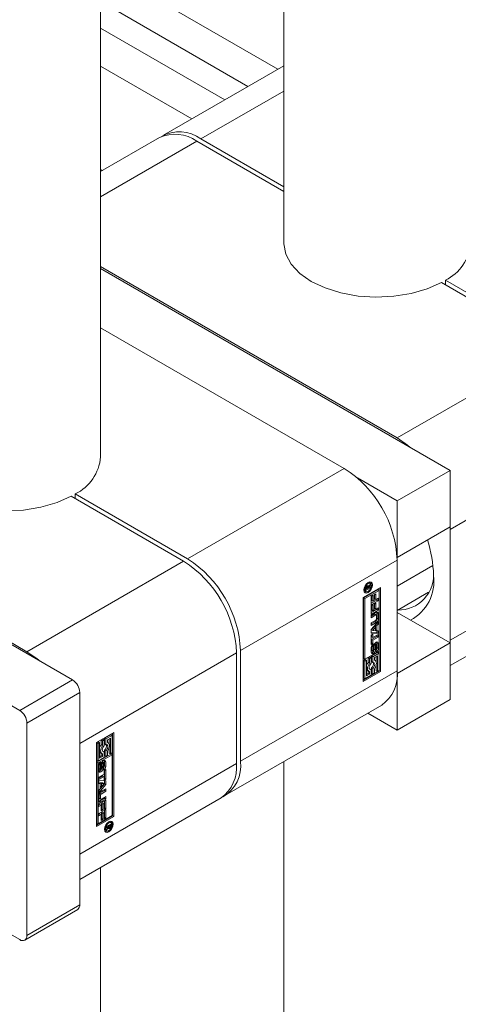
# Model space of a CAD drawing. Header units: millimetres. Extents: x 525 to 29324, y 175 to 20618.
# Tile 18 of 256: x 5138 to 5302, y 2330 to 2698. Entities that reach past the tile are written whole.
import ezdxf

# ---------------------------------------------------------------- set-up
doc = ezdxf.new("R2010")
doc.units = ezdxf.units.MM
doc.linetypes.add('SLD-Continua', pattern=[0])
doc.layers.add('COTAS', color=1, linetype='SLD-Continua')
doc.styles.get("Standard").update_dxf_attribs({"font": 'ARIALN.TTF'})
doc.dimstyles.new('SLDDIMSTYLE0', dxfattribs={"dimtxt": 0.18, "dimasz": 122.5, "dimexe": 0, "dimexo": 0.0625, "dimgap": 0, "dimtad": 0, "dimtih": 1, "dimtoh": 1, "dimdec": 0, "dimrnd": 1e-09, "dimzin": 0, "dimdsep": 46, "dimtxsty": 'Standard', "dimsah": 1, "dimcen": 0.09, "dimadec": 0, "dimazin": 0, "dimtfac": 122.5, "dimtdec": 0, "dimtofl": 0, "dimtmove": 0, "dimatfit": 3, "dimfxl": 1, "dimfrac": 2, "dimtolj": 1, "dimtzin": 0, "dimarcsym": 0})

msp = doc.modelspace()

# ---------------------------------------------------------------- linework, layer by layer
at = {"color": 7, "linetype": 'SLD-Continua', "lineweight": 18, "ltscale": 35}
for p, q in [((5237.15, 5850.63), (5237.15, 2614.71)), ((5168.56, 2534.72), (5168.56, 5811.04)), ((5234.86, 2679.78), (5168.56, 2718.05)), ((5223.7, 2673.34), (5174.32, 2701.84)), ((5215.05, 2668.35), (5168.56, 2695.18)), ((5202.67, 2661.2), (5168.56, 2680.89)), ((5237.15, 2681.1), (5192.08, 2655.09)), ((5237.15, 2671.64), (5206.07, 2653.7)), ((5190.59, 2654.23), (5168.56, 2641.51)), ((5168.56, 2632.05), (5204.59, 2652.85)), ((5237.15, 2634.05), (5204.59, 2652.85)), ((5206.07, 2653.7), (5237.15, 2635.77)), ((5169.25, 2641.91), (5168.56, 2642.31)), ((5168.56, 2605.94), (5279.58, 2541.86)), ((5299.38, 2529.72), (5168.56, 2605.22)), ((5297.63, 2600.86), (5297.63, 2599.15)), ((5297.63, 2600.86), (5339.72, 2576.57)), ((5338.23, 2575.71), (5296.15, 2600)), ((5168.56, 2583.08), (5259.78, 2530.44)), ((5279.58, 2541.86), (5338.23, 2575.71)), ((5158.06, 2451.3), (4990.27, 2548.15)), ((5007.34, 2539.01), (5140.99, 2461.87)), ((5299.38, 2507.57), (5358.03, 2541.42)), ((4970.47, 2536.72), (5138.26, 2439.88)), ((5259.78, 2530.44), (5201.13, 2496.58)), ((5299.38, 2529.72), (5279.58, 2518.29)), ((5299.38, 2508.57), (5299.38, 2529.72)), ((5264.69, 2526.89), (5279.58, 2518.29)), ((5199.64, 2495.73), (5157.56, 2520.01)), ((5159.04, 2520.87), (5159.04, 2519.16)), ((5159.04, 2520.87), (5201.13, 2496.58)), ((5279.58, 2518.29), (5279.58, 2497.14)), ((5299.38, 2508.57), (5279.58, 2497.14)), ((5299.36, 2508.56), (5299.38, 2507.57)), ((5299.38, 2507.57), (5299.38, 2466.12)), ((5299.38, 2466.12), (5358.03, 2499.98)), ((5140.99, 2461.87), (5199.64, 2495.73)), ((5279.58, 2496.14), (5220.92, 2462.29)), ((5279.58, 2497.14), (5279.56, 2497.15)), ((5279.58, 2454.7), (5279.58, 2496.14)), ((5292.99, 2494.13), (5279.58, 2486.39)), ((5268.36, 2487.56), (5268.7, 2487.37)), ((5269.1, 2487.74), (5268.75, 2487.83)), ((5269.61, 2486.76), (5268.79, 2485.75)), ((5268.93, 2486.32), (5269.61, 2487.23)), ((5269.6, 2487.46), (5269.1, 2487.74)), ((5269.36, 2486.9), (5269.61, 2486.76)), ((5269.61, 2487.23), (5269.61, 2486.76)), ((5299.38, 2456.65), (5352.23, 2487.15)), ((5266.89, 2482.1), (5273.39, 2485.85)), ((5272.28, 2485.08), (5267.01, 2482.04)), ((5267.06, 2484.9), (5267.31, 2484.64)), ((5267.31, 2484.64), (5267.8, 2484.35)), ((5272.78, 2484.79), (5267.51, 2481.75)), ((5269.61, 2485.82), (5267.84, 2484.8)), ((5267.84, 2485.53), (5268.13, 2485.37)), ((5267.84, 2484.8), (5267.84, 2485.47)), ((5267.98, 2485.45), (5267.84, 2485.37)), ((5267.85, 2485.67), (5268.13, 2485.51)), ((5267.86, 2485.72), (5268.13, 2485.57)), ((5267.87, 2485.77), (5268.13, 2485.62)), ((5267.94, 2485.97), (5268.17, 2485.83)), ((5268.06, 2486.18), (5268.31, 2486.04)), ((5268.12, 2486.26), (5268.4, 2486.1)), ((5268.13, 2485.37), (5268.71, 2485.7)), ((5268.13, 2485.62), (5268.13, 2485.57)), ((5268.13, 2485.57), (5268.13, 2485.51)), ((5268.13, 2485.51), (5268.13, 2485.37)), ((5268.14, 2486.29), (5268.43, 2486.12)), ((5268.6, 2486.13), (5268.2, 2486.36)), ((5268.24, 2484.27), (5268.7, 2484.01)), ((5268.66, 2486.48), (5268.44, 2486.22)), ((5268.52, 2486.56), (5268.93, 2486.32)), ((5268.71, 2485.7), (5268.71, 2485.8)), ((5268.71, 2485.79), (5268.79, 2485.75)), ((5268.79, 2485.75), (5269.61, 2486.22)), ((5269.26, 2486.02), (5269.61, 2485.82)), ((5269.61, 2486.22), (5269.61, 2485.82)), ((5269.87, 2482.65), (5270.5, 2483.01)), ((5270.5, 2483.01), (5270.5, 2480.73)), ((5270.94, 2483.15), (5271.56, 2483.51)), ((5270.94, 2480.98), (5270.94, 2483.15)), ((5271.07, 2483.23), (5271.07, 2481.63)), ((5271.56, 2483.51), (5271.56, 2481.34)), ((5272.28, 2485.08), (5272.78, 2484.79)), ((5272.78, 2462.05), (5272.78, 2484.79)), ((5272.9, 2454.7), (5272.9, 2485.57)), ((5273.39, 2485.85), (5273.39, 2454.41)), ((5279.58, 2477.32), (5291.36, 2484.12)), ((5266.89, 2450.66), (5266.89, 2482.1)), ((5267.01, 2482.04), (5267.01, 2459.3)), ((5267.51, 2481.75), (5267.01, 2482.04)), ((5267.51, 2481.75), (5267.51, 2459.01)), ((5269.87, 2479.41), (5269.87, 2482.65)), ((5271.94, 2481.18), (5269.87, 2479.98)), ((5272.43, 2480.89), (5269.87, 2479.41)), ((5269.87, 2479.13), (5270.5, 2479.49)), ((5270, 2482.72), (5270, 2481.02)), ((5270, 2481.02), (5270.5, 2480.73)), ((5270, 2479.21), (5270, 2477.5)), ((5270.5, 2480.73), (5270.94, 2480.98)), ((5270.5, 2479.49), (5270.5, 2477.21)), ((5270.94, 2479.63), (5271.56, 2479.99)), ((5270.94, 2477.47), (5270.94, 2479.63)), ((5271.07, 2481.63), (5271.56, 2481.34)), ((5271.07, 2479.71), (5271.07, 2478.11)), ((5271.56, 2481.34), (5272.43, 2481.85)), ((5271.56, 2479.99), (5271.56, 2477.83)), ((5271.94, 2481.56), (5271.94, 2481.18)), ((5271.94, 2481.18), (5272.43, 2480.89)), ((5272.43, 2481.85), (5272.43, 2480.89)), ((5269.87, 2475.9), (5269.87, 2479.13)), ((5271.94, 2477.66), (5269.87, 2476.47)), ((5272.43, 2477.37), (5269.87, 2475.9)), ((5269.87, 2475.56), (5271.72, 2476.63)), ((5271.14, 2475.89), (5269.87, 2475.16)), ((5271.63, 2475.61), (5269.87, 2474.59)), ((5269.87, 2474.59), (5269.87, 2475.56)), ((5270, 2477.5), (5270.5, 2477.21)), ((5270.5, 2477.21), (5270.94, 2477.47)), ((5271.07, 2478.11), (5271.56, 2477.83)), ((5271.14, 2475.89), (5271.63, 2475.61)), ((5271.81, 2475.63), (5271.31, 2475.91)), ((5271.56, 2477.83), (5272.43, 2478.33)), ((5271.94, 2478.05), (5271.94, 2477.66)), ((5271.94, 2477.66), (5272.43, 2477.37)), ((5272.02, 2476.45), (5272.02, 2474.41)), ((5272.02, 2476.45), (5272.51, 2476.17)), ((5272.43, 2478.33), (5272.43, 2477.37)), ((5272.51, 2476.17), (5272.51, 2474.12)), ((5299.38, 2465.12), (5279.58, 2476.55)), ((5269.87, 2472.65), (5271.63, 2473.66)), ((5269.87, 2470.16), (5272.43, 2473.21)), ((5271.23, 2473.03), (5269.87, 2472.25)), ((5271.72, 2472.75), (5269.87, 2471.68)), ((5269.87, 2471.68), (5269.87, 2472.65)), ((5271.23, 2473.03), (5271.72, 2472.75)), ((5271.94, 2472.46), (5271.51, 2471.95)), ((5271.51, 2471.95), (5271.51, 2470)), ((5271.51, 2471.95), (5272, 2471.66)), ((5271.88, 2474.1), (5271.88, 2475.46)), ((5271.94, 2472.62), (5271.94, 2472.46)), ((5271.94, 2472.46), (5272.43, 2472.17)), ((5272.43, 2472.17), (5272, 2471.66)), ((5272.02, 2474.41), (5272.51, 2474.12)), ((5272.43, 2473.21), (5272.43, 2472.17)), ((5269.87, 2468.76), (5269.87, 2470.16)), ((5271.94, 2468.95), (5269.87, 2469.03)), ((5272.43, 2468.66), (5269.87, 2468.76)), ((5269.87, 2468.1), (5270.5, 2468.46)), ((5270.95, 2471.29), (5269.94, 2470.07)), ((5269.94, 2470.07), (5270.43, 2469.78)), ((5270, 2468.18), (5270, 2467.44)), ((5271.45, 2471), (5270.43, 2469.78)), ((5270.43, 2469.78), (5271.45, 2469.73)), ((5270.5, 2468.46), (5270.5, 2467.15)), ((5270.5, 2467.15), (5272.43, 2468.27)), ((5270.95, 2471.29), (5271.45, 2471)), ((5271.45, 2469.73), (5271.45, 2471)), ((5271.51, 2470), (5272, 2469.71)), ((5271.94, 2469.75), (5271.94, 2468.95)), ((5271.94, 2468.95), (5272.43, 2468.66)), ((5272, 2471.66), (5272, 2469.71)), ((5272, 2469.71), (5272.43, 2469.7)), ((5272.43, 2469.7), (5272.43, 2468.66)), ((5272.43, 2468.27), (5272.43, 2467.3)), ((5269.87, 2464.52), (5269.87, 2468.1)), ((5270, 2465.16), (5269.87, 2465.09)), ((5270.5, 2464.88), (5269.87, 2464.52)), ((5271.94, 2467.59), (5270, 2466.47)), ((5270, 2467.44), (5270.5, 2467.15)), ((5270, 2466.47), (5270, 2465.16)), ((5270, 2466.47), (5270.5, 2466.19)), ((5270, 2465.16), (5270.5, 2464.88)), ((5272.43, 2467.3), (5270.5, 2466.19)), ((5270.5, 2466.19), (5270.5, 2464.88)), ((5270.71, 2464.8), (5270.71, 2464.06)), ((5271.02, 2464.51), (5270.98, 2462.83)), ((5271.02, 2464.52), (5271.02, 2464.51)), ((5271.02, 2464.51), (5271.51, 2464.22)), ((5271.09, 2464.68), (5271.55, 2464.41)), ((5271.16, 2464.8), (5271.6, 2464.54)), ((5271.68, 2464.63), (5271.22, 2464.9)), ((5271.26, 2464.93), (5271.75, 2464.64)), ((5271.77, 2464.64), (5271.27, 2464.92)), ((5271.94, 2467.98), (5271.94, 2467.59)), ((5271.94, 2467.59), (5272.43, 2467.3)), ((5272.02, 2465.2), (5272.02, 2463.44)), ((5272.02, 2465.2), (5272.52, 2464.92)), ((5272.52, 2464.92), (5272.52, 2463.15)), ((5299.38, 2465.12), (5279.58, 2453.7)), ((5299.38, 2466.12), (5299.36, 2465.14)), ((5299.38, 2443.97), (5299.38, 2465.12)), ((5160.78, 2427.58), (5219.44, 2461.43)), ((5219.44, 2419.99), (5219.44, 2461.43)), ((5220.92, 2462.29), (5220.92, 2420.85)), ((5267.51, 2459.01), (5272.78, 2462.05)), ((5269.87, 2461.61), (5269.87, 2463.38)), ((5272.28, 2461.63), (5269.95, 2460.29)), ((5270.05, 2463.92), (5270.05, 2462.41)), ((5270.05, 2463.92), (5270.54, 2463.63)), ((5270.05, 2462.41), (5270.54, 2462.12)), ((5270.06, 2464.04), (5270.55, 2463.75)), ((5270.06, 2462.28), (5270.56, 2461.99)), ((5270.1, 2464.16), (5270.59, 2463.88)), ((5270.12, 2462.19), (5270.61, 2461.9)), ((5270.13, 2462.18), (5270.62, 2461.89)), ((5270.17, 2464.28), (5270.65, 2464)), ((5270.18, 2461.43), (5270.67, 2461.15)), ((5270.22, 2464.35), (5270.21, 2464.34)), ((5270.22, 2464.35), (5270.22, 2464.35)), ((5270.22, 2464.35), (5270.71, 2464.06)), ((5272.78, 2461.34), (5270.45, 2460)), ((5270.54, 2463.63), (5270.54, 2462.12)), ((5270.87, 2462.32), (5270.91, 2464.01)), ((5270.98, 2462.83), (5271.48, 2462.55)), ((5271.51, 2464.22), (5271.48, 2462.55)), ((5271.68, 2462.47), (5271.69, 2462.47)), ((5271.68, 2461.74), (5271.68, 2462.47)), ((5271.68, 2461.78), (5271.71, 2461.76)), ((5271.85, 2462.89), (5271.85, 2464.41)), ((5272.02, 2463.44), (5272.52, 2463.15)), ((5272.28, 2461.63), (5272.78, 2461.34)), ((5272.78, 2454.77), (5272.78, 2461.34)), ((5267.01, 2459.3), (5267.51, 2459.01)), ((5267.62, 2458.94), (5267.01, 2458.59)), ((5267.01, 2458.59), (5267.01, 2452.01)), ((5267.01, 2458.59), (5267.51, 2458.3)), ((5268.12, 2458.66), (5267.51, 2458.3)), ((5267.51, 2458.3), (5267.51, 2451.73)), ((5267.62, 2458.94), (5268.12, 2458.66)), ((5268.12, 2452.79), (5268.12, 2458.66)), ((5269.34, 2459.93), (5268.73, 2459.58)), ((5268.73, 2459.58), (5268.73, 2457.9)), ((5268.73, 2459.58), (5269.22, 2459.29)), ((5268.73, 2457.9), (5269.22, 2457.61)), ((5269.84, 2459.65), (5269.22, 2459.29)), ((5269.22, 2459.29), (5269.22, 2457.61)), ((5269.34, 2459.93), (5269.84, 2459.65)), ((5269.84, 2457.52), (5269.84, 2459.65)), ((5269.95, 2460.29), (5269.95, 2458.16)), ((5269.95, 2460.29), (5270.45, 2460)), ((5269.95, 2458.16), (5270.45, 2457.87)), ((5270.45, 2460), (5270.45, 2457.87)), ((5271.06, 2459.65), (5272.16, 2460.28)), ((5271.06, 2458.68), (5271.06, 2459.65)), ((5271.32, 2458.58), (5271.06, 2458.73)), ((5271.67, 2460), (5271.67, 2458.2)), ((5272.16, 2460.28), (5272.16, 2454.41)), ((5279.58, 2454.7), (5220.92, 2420.85)), ((5272.9, 2454.7), (5266.89, 2451.24)), ((5273.39, 2454.41), (5266.89, 2450.66)), ((5268.73, 2453.71), (5268.12, 2453.36)), ((5269.22, 2453.42), (5268.12, 2452.79)), ((5268.47, 2454.77), (5268.96, 2454.49)), ((5268.73, 2454.62), (5268.73, 2453.71)), ((5268.73, 2453.71), (5269.22, 2453.42)), ((5269.34, 2455.48), (5269.19, 2455.46)), ((5269.22, 2454.39), (5269.22, 2453.42)), ((5269.34, 2455.48), (5269.84, 2455.2)), ((5269.84, 2453.07), (5269.84, 2455.2)), ((5269.95, 2455.84), (5269.95, 2453.71)), ((5269.95, 2455.84), (5270.45, 2455.55)), ((5269.95, 2453.71), (5270.45, 2453.42)), ((5270.45, 2455.55), (5270.45, 2453.42)), ((5270.45, 2453.42), (5271.06, 2453.78)), ((5271.06, 2453.78), (5271.06, 2455.46)), ((5271.67, 2456.64), (5271.67, 2454.7)), ((5271.67, 2454.7), (5272.16, 2454.41)), ((5272.16, 2454.41), (5272.78, 2454.77)), ((5273.39, 2454.41), (5272.9, 2454.7)), ((5279.56, 2453.71), (5279.58, 2453.7)), ((5279.58, 2453.7), (5279.58, 2432.55)), ((4970.47, 2450.97), (5138.26, 2354.13)), ((5138.26, 2439.88), (5158.06, 2451.3)), ((5267.01, 2452.01), (5267.51, 2451.73)), ((5267.51, 2451.73), (5269.84, 2453.07)), ((5140.99, 2435.16), (5160.78, 2446.59)), ((5160.78, 2367.13), (5160.78, 2446.59)), ((5299.38, 2443.97), (5279.58, 2432.55)), ((5215.12, 2408.02), (5273.78, 2441.87)), ((5279.58, 2432.55), (5268.6, 2438.88)), ((5140.99, 2355.7), (5140.99, 2435.16)), ((5166.97, 2427.87), (5173.47, 2431.62)), ((5172.97, 2400.46), (5172.97, 2431.33)), ((5173.47, 2431.62), (5173.47, 2400.17)), ((5166.97, 2396.42), (5166.97, 2427.87)), ((5167.7, 2428.15), (5167.09, 2427.8)), ((5167.09, 2427.8), (5167.09, 2421.22)), ((5167.09, 2427.8), (5167.59, 2427.51)), ((5168.2, 2427.86), (5167.59, 2427.51)), ((5167.7, 2428.15), (5168.2, 2427.86)), ((5168.2, 2422), (5168.2, 2427.86)), ((5169.42, 2429.14), (5168.81, 2428.79)), ((5168.81, 2428.79), (5168.81, 2427.11)), ((5168.81, 2428.79), (5169.3, 2428.5)), ((5169.91, 2428.86), (5169.3, 2428.5)), ((5169.3, 2428.5), (5169.3, 2426.82)), ((5169.42, 2429.14), (5169.91, 2428.86)), ((5169.91, 2426.73), (5169.91, 2428.86)), ((5172.36, 2430.84), (5170.03, 2429.49)), ((5170.03, 2429.49), (5170.03, 2427.37)), ((5170.03, 2429.49), (5170.53, 2429.21)), ((5172.86, 2430.55), (5170.53, 2429.21)), ((5170.53, 2429.21), (5170.53, 2427.08)), ((5171.14, 2428.85), (5172.24, 2429.49)), ((5171.14, 2427.89), (5171.14, 2428.85)), ((5171.4, 2427.79), (5171.14, 2427.94)), ((5171.75, 2429.21), (5171.75, 2427.41)), ((5172.24, 2429.49), (5172.24, 2423.62)), ((5172.36, 2430.84), (5172.86, 2430.55)), ((5172.86, 2423.98), (5172.86, 2430.55)), ((5160.78, 2427.58), (5160.78, 2386.14)), ((5167.59, 2427.51), (5167.59, 2420.93)), ((5168.54, 2423.98), (5169.04, 2423.7)), ((5168.81, 2427.11), (5169.3, 2426.82)), ((5169.42, 2424.69), (5169.27, 2424.67)), ((5169.42, 2424.69), (5169.91, 2424.41)), ((5169.91, 2422.28), (5169.91, 2424.41)), ((5170.03, 2427.37), (5170.53, 2427.08)), ((5170.03, 2425.04), (5170.03, 2422.92)), ((5170.03, 2425.04), (5170.53, 2424.76)), ((5170.53, 2424.76), (5170.53, 2422.63)), ((5171.14, 2422.99), (5171.14, 2424.66)), ((5171.75, 2425.85), (5171.75, 2423.91)), ((5172.24, 2423.62), (5172.86, 2423.98)), ((5172.36, 2423.55), (5167.09, 2420.51)), ((5167.09, 2421.22), (5167.59, 2420.93)), ((5167.09, 2420.51), (5167.09, 2397.77)), ((5167.59, 2420.23), (5167.09, 2420.51)), ((5172.86, 2423.27), (5167.59, 2420.23)), ((5167.59, 2420.93), (5169.91, 2422.28)), ((5168.81, 2422.92), (5168.2, 2422.57)), ((5169.3, 2422.63), (5168.2, 2422)), ((5168.69, 2420.54), (5168.69, 2419.81)), ((5168.81, 2423.83), (5168.81, 2422.92)), ((5168.81, 2422.92), (5169.3, 2422.63)), ((5169.02, 2420.33), (5169.5, 2420.05)), ((5169.07, 2420.44), (5169.53, 2420.18)), ((5169.14, 2420.56), (5169.58, 2420.3)), ((5169.19, 2420.65), (5169.66, 2420.38)), ((5169.2, 2420.65), (5169.66, 2420.38)), ((5169.74, 2420.39), (5169.25, 2420.67)), ((5169.3, 2423.6), (5169.3, 2422.63)), ((5170, 2420.95), (5170, 2419.18)), ((5170, 2420.95), (5170.5, 2420.67)), ((5170.03, 2422.92), (5170.53, 2422.63)), ((5170.5, 2420.67), (5170.5, 2418.9)), ((5170.53, 2422.63), (5171.14, 2422.99)), ((5171.75, 2423.91), (5172.24, 2423.62)), ((5172.36, 2423.55), (5172.86, 2423.27)), ((5172.86, 2400.53), (5172.86, 2423.27)), ((5237.15, 2420.74), (5237.15, 2066.64)), ((5160.78, 2386.14), (5219.44, 2419.99)), ((5167.59, 2420.23), (5167.59, 2397.49)), ((5167.85, 2417.36), (5167.85, 2419.13)), ((5168.02, 2419.67), (5168.02, 2418.16)), ((5168.02, 2419.67), (5168.51, 2419.39)), ((5168.02, 2418.16), (5168.51, 2417.87)), ((5168.03, 2419.81), (5168.53, 2419.53)), ((5168.04, 2418), (5168.54, 2417.71)), ((5168.1, 2419.95), (5168.57, 2419.67)), ((5168.1, 2417.93), (5168.59, 2417.64)), ((5168.15, 2420.04), (5168.63, 2419.76)), ((5168.65, 2416.9), (5168.16, 2417.18)), ((5168.19, 2420.1), (5168.69, 2419.81)), ((5168.19, 2420.09), (5168.67, 2419.81)), ((5168.51, 2419.39), (5168.51, 2417.87)), ((5168.69, 2419.81), (5168.67, 2419.81)), ((5168.85, 2418.06), (5168.89, 2419.73)), ((5168.99, 2420.24), (5168.96, 2418.55)), ((5168.96, 2418.55), (5169.45, 2418.27)), ((5168.99, 2420.24), (5169.49, 2419.96)), ((5169.49, 2419.96), (5169.45, 2418.27)), ((5169.65, 2417.48), (5169.65, 2418.22)), ((5169.69, 2417.5), (5169.65, 2417.53)), ((5169.82, 2418.64), (5169.82, 2420.16)), ((5169.86, 2417.4), (5170.49, 2417.76)), ((5169.86, 2416.09), (5169.86, 2417.4)), ((5169.99, 2417.48), (5169.99, 2414.46)), ((5170, 2419.18), (5170.5, 2418.9)), ((5170.49, 2417.76), (5170.49, 2414.18)), ((5167.93, 2414.98), (5169.86, 2416.09)), ((5169.37, 2415.41), (5167.93, 2414.58)), ((5169.86, 2415.13), (5167.93, 2414.01)), ((5167.93, 2414.01), (5167.93, 2414.98)), ((5167.93, 2413.62), (5170.49, 2413.52)), ((5167.93, 2412.58), (5167.93, 2413.62)), ((5169.37, 2415.41), (5169.86, 2415.13)), ((5169.86, 2413.81), (5169.86, 2415.13)), ((5169.99, 2414.46), (5169.86, 2414.39)), ((5170.49, 2414.18), (5169.86, 2413.81)), ((5169.99, 2414.46), (5170.49, 2414.18)), ((5169.99, 2413.54), (5169.99, 2412.41)), ((5170.49, 2413.52), (5170.49, 2412.12)), ((5167.93, 2412.81), (5168.36, 2412.56)), ((5168.36, 2412.56), (5167.93, 2412.58)), ((5169.99, 2412.41), (5167.93, 2409.95)), ((5170.49, 2412.12), (5167.93, 2409.07)), ((5167.93, 2410.1), (5168.36, 2410.62)), ((5167.93, 2409.07), (5167.93, 2410.1)), ((5169.99, 2409.92), (5168.24, 2408.9)), ((5168.36, 2410.62), (5168.36, 2412.56)), ((5168.42, 2412.84), (5168.42, 2411.56)), ((5169.44, 2412.79), (5168.42, 2412.84)), ((5168.42, 2412.84), (5168.92, 2412.55)), ((5168.42, 2411.56), (5168.92, 2411.28)), ((5168.64, 2409.53), (5170.49, 2410.6)), ((5170.49, 2409.63), (5168.73, 2408.62)), ((5168.92, 2412.55), (5168.92, 2411.28)), ((5169.93, 2412.5), (5168.92, 2412.55)), ((5168.92, 2411.28), (5169.93, 2412.5)), ((5169.44, 2412.79), (5169.93, 2412.5)), ((5169.99, 2412.41), (5170.49, 2412.12)), ((5169.99, 2410.31), (5169.99, 2409.92)), ((5169.99, 2409.92), (5170.49, 2409.63)), ((5170.49, 2410.6), (5170.49, 2409.63)), ((5160.78, 2376.66), (5213.64, 2407.16)), ((5167.85, 2406.11), (5167.85, 2408.16)), ((5167.93, 2404.91), (5170.49, 2406.38)), ((5167.98, 2408.46), (5167.98, 2407.1)), ((5167.98, 2408.46), (5168.48, 2408.18)), ((5167.98, 2407.1), (5168.48, 2406.82)), ((5168.06, 2406.94), (5168.55, 2406.65)), ((5169.99, 2407.01), (5168.15, 2405.94)), ((5168.15, 2405.94), (5168.64, 2405.65)), ((5168.24, 2408.9), (5168.73, 2408.62)), ((5168.48, 2408.18), (5168.48, 2406.82)), ((5170.49, 2406.72), (5168.64, 2405.65)), ((5168.73, 2406.67), (5170.49, 2407.69)), ((5169.99, 2407.4), (5169.99, 2407.01)), ((5169.99, 2407.01), (5170.49, 2406.72)), ((5169.99, 2406.1), (5169.99, 2403.43)), ((5170.49, 2407.69), (5170.49, 2406.72)), ((5170.49, 2406.38), (5170.49, 2403.15)), ((5167.93, 2403.95), (5167.93, 2404.91)), ((5168.31, 2404.74), (5167.93, 2404.52)), ((5168.8, 2404.45), (5167.93, 2403.95)), ((5167.93, 2401.39), (5170.49, 2402.87)), ((5168.31, 2404.74), (5168.8, 2404.45)), ((5168.8, 2402.28), (5168.8, 2404.45)), ((5168.93, 2402.93), (5168.8, 2402.86)), ((5169.43, 2402.65), (5168.8, 2402.28)), ((5169.37, 2405.35), (5168.93, 2405.1)), ((5168.93, 2405.1), (5168.93, 2402.93)), ((5168.93, 2405.1), (5169.43, 2404.81)), ((5168.93, 2402.93), (5169.43, 2402.65)), ((5169.37, 2405.35), (5169.86, 2405.06)), ((5169.86, 2405.06), (5169.43, 2404.81)), ((5169.43, 2404.81), (5169.43, 2402.65)), ((5169.86, 2402.79), (5169.86, 2405.06)), ((5169.99, 2403.43), (5169.86, 2403.36)), ((5170.49, 2403.15), (5169.86, 2402.79)), ((5169.99, 2403.43), (5170.49, 2403.15)), ((5169.99, 2402.58), (5169.99, 2399.92)), ((5170.49, 2402.87), (5170.49, 2399.63)), ((5166.97, 2397), (5172.97, 2400.46)), ((5173.47, 2400.17), (5166.97, 2396.42)), ((5167.59, 2397.49), (5172.86, 2400.53)), ((5167.93, 2400.43), (5167.93, 2401.39)), ((5168.31, 2401.22), (5167.93, 2401)), ((5168.8, 2400.93), (5167.93, 2400.43)), ((5168.31, 2401.22), (5168.8, 2400.93)), ((5168.8, 2398.77), (5168.8, 2400.93)), ((5168.93, 2399.41), (5168.8, 2399.34)), ((5169.43, 2399.13), (5168.8, 2398.77)), ((5169.37, 2401.83), (5168.93, 2401.58)), ((5168.93, 2401.58), (5168.93, 2399.41)), ((5168.93, 2401.58), (5169.43, 2401.3)), ((5168.93, 2399.41), (5169.43, 2399.13)), ((5169.37, 2401.83), (5169.86, 2401.55)), ((5169.86, 2401.55), (5169.43, 2401.3)), ((5169.43, 2401.3), (5169.43, 2399.13)), ((5169.86, 2399.27), (5169.86, 2401.55)), ((5169.99, 2399.92), (5169.86, 2399.84)), ((5170.49, 2399.63), (5169.86, 2399.27)), ((5169.99, 2399.92), (5170.49, 2399.63)), ((5172.06, 2398.21), (5171.72, 2398.3)), ((5172.56, 2397.93), (5172.06, 2398.21)), ((5173.47, 2400.17), (5172.97, 2400.46)), ((5167.09, 2397.77), (5167.59, 2397.49)), ((5170.02, 2395.37), (5170.27, 2395.11)), ((5170.27, 2395.11), (5170.77, 2394.82)), ((5170.75, 2396.46), (5172.53, 2397.48)), ((5171.58, 2396.53), (5170.75, 2396.06)), ((5170.75, 2395.52), (5171.58, 2396.53)), ((5170.75, 2396.06), (5170.75, 2396.46)), ((5171.44, 2395.96), (5170.75, 2395.05)), ((5170.75, 2395.05), (5170.75, 2395.52)), ((5171.21, 2396.08), (5171.44, 2395.96)), ((5171.66, 2394.48), (5171.21, 2394.75)), ((5171.23, 2396.73), (5171.58, 2396.53)), ((5171.31, 2396.78), (5171.66, 2396.58)), ((5171.66, 2397.84), (5171.33, 2398.03)), ((5171.42, 2396.34), (5171.76, 2396.15)), ((5171.43, 2396.35), (5171.74, 2396.16)), ((5171.95, 2395.77), (5171.46, 2396.06)), ((5171.46, 2396.06), (5171.96, 2395.77)), ((5171.49, 2395.81), (5171.69, 2395.7)), ((5172, 2395.79), (5171.5, 2396.08)), ((5171.58, 2396.53), (5171.66, 2396.48)), ((5172.24, 2396.91), (5171.66, 2396.58)), ((5171.66, 2396.58), (5171.66, 2396.48)), ((5171.89, 2397.11), (5172.24, 2396.91)), ((5172.03, 2397.19), (5172.03, 2397.09)), ((5172.03, 2397.09), (5172.53, 2396.81)), ((5172.1, 2396.29), (5172.34, 2396.15)), ((5172.23, 2396.66), (5172.24, 2396.71)), ((5172.23, 2396.66), (5172.49, 2396.51)), ((5172.24, 2396.77), (5172.24, 2396.91)), ((5172.24, 2396.71), (5172.24, 2396.77)), ((5172.53, 2397.48), (5172.53, 2396.81)), ((5168.56, 1986.65), (5168.56, 2381.15)), ((5140.19, 2353.94), (5159.99, 2365.37)), ((5140.99, 2355.7), (5160.78, 2367.13))]:
    msp.add_line(p, q, dxfattribs=at)
at = {"color": 7, "linetype": 'SLD-Continua', "lineweight": 18, "ltscale": 35, "flags": 128}
for points in [[(5296.15, 2600), (5290.83, 2597.62), (5284.82, 2595.88), (5278.34, 2594.83), (5271.63, 2594.51), (5264.94, 2594.94), (5258.52, 2596.1), (5252.6, 2597.95), (5247.41, 2600.42), (5243.13, 2603.42), (5239.92, 2606.84), (5237.91, 2610.54), (5237.16, 2614.41), (5237.15, 2614.71)], [(5279.58, 2541.86), (5283.44, 2539.19), (5284.49, 2538.31)], [(5157.56, 2520.01), (5152.24, 2517.64), (5146.22, 2515.89), (5139.74, 2514.84), (5133.04, 2514.52), (5126.35, 2514.95), (5119.93, 2516.12), (5114.01, 2517.97), (5108.81, 2520.44), (5104.53, 2523.43), (5101.33, 2526.85), (5099.31, 2530.56), (5098.56, 2534.42), (5098.56, 2534.72)], [(5268.7, 2484.01), (5268.07, 2483.79), (5267.54, 2483.9), (5267.19, 2484.3), (5267.06, 2484.96), (5267.19, 2485.75), (5267.54, 2486.57), (5268.07, 2487.29), (5268.7, 2487.8)], [(5268.7, 2487.37), (5268.22, 2486.98), (5267.8, 2486.42), (5267.53, 2485.79), (5267.43, 2485.17), (5267.53, 2484.67), (5267.8, 2484.35), (5268.22, 2484.27), (5268.7, 2484.44)], [(5268.7, 2487.8), (5269.33, 2488.01), (5269.86, 2487.91), (5270.22, 2487.5), (5270.34, 2486.85), (5270.22, 2486.05), (5269.86, 2485.23), (5269.33, 2484.52), (5268.7, 2484.01)], [(5268.7, 2484.44), (5269.19, 2484.83), (5269.6, 2485.39), (5269.87, 2486.02), (5269.97, 2486.64), (5269.87, 2487.14), (5269.6, 2487.46), (5269.19, 2487.54), (5268.7, 2487.37)], [(5269.59, 2488.01), (5269.72, 2487.79), (5269.84, 2487.2)], [(5268.15, 2484.27), (5267.58, 2484.08), (5267.32, 2484.09)], [(5272.02, 2476.45), (5272, 2476.62), (5271.98, 2476.72)], [(5271.27, 2464.92), (5271.27, 2464.92), (5271.26, 2464.93)], [(5272.02, 2465.2), (5272.01, 2465.37), (5271.98, 2465.48)], [(5140.99, 2461.87), (5144.85, 2459.21), (5145.9, 2458.33)], [(5269.91, 2461.33), (5270.02, 2461.36), (5270.18, 2461.43)], [(5270.12, 2462.19), (5270.13, 2462.18), (5270.13, 2462.18)], [(5270.7, 2461.9), (5270.7, 2461.9), (5270.7, 2461.9), (5270.7, 2461.9), (5270.7, 2461.9), (5270.7, 2461.9), (5270.7, 2461.9), (5270.7, 2461.9), (5270.7, 2461.9)], [(5269.22, 2457.61), (5268.91, 2457.13), (5268.67, 2456.6), (5268.52, 2456.07), (5268.47, 2455.57), (5268.52, 2455.13), (5268.67, 2454.77), (5268.91, 2454.52), (5269.22, 2454.39)], [(5269.84, 2455.2), (5269.54, 2455.19), (5269.3, 2455.32), (5269.14, 2455.58), (5269.09, 2455.93), (5269.14, 2456.34), (5269.3, 2456.77), (5269.54, 2457.18), (5269.84, 2457.52)], [(5270.45, 2457.87), (5270.75, 2457.88), (5270.99, 2457.75), (5271.14, 2457.49), (5271.19, 2457.14), (5271.14, 2456.73), (5270.99, 2456.3), (5270.75, 2455.89), (5270.45, 2455.55)], [(5271.06, 2455.46), (5271.38, 2455.94), (5271.61, 2456.47), (5271.76, 2457), (5271.81, 2457.5), (5271.76, 2457.94), (5271.61, 2458.3), (5271.38, 2458.55), (5271.06, 2458.68)], [(5171.14, 2424.66), (5171.45, 2425.15), (5171.69, 2425.68), (5171.84, 2426.21), (5171.89, 2426.71), (5171.84, 2427.15), (5171.69, 2427.51), (5171.45, 2427.76), (5171.14, 2427.89)], [(5169.3, 2426.82), (5168.99, 2426.33), (5168.75, 2425.81), (5168.6, 2425.28), (5168.55, 2424.78), (5168.6, 2424.34), (5168.75, 2423.98), (5168.99, 2423.73), (5169.3, 2423.6)], [(5169.91, 2424.41), (5169.61, 2424.4), (5169.38, 2424.53), (5169.22, 2424.79), (5169.17, 2425.14), (5169.22, 2425.55), (5169.38, 2425.98), (5169.61, 2426.39), (5169.91, 2426.73)], [(5170.53, 2427.08), (5170.83, 2427.09), (5171.07, 2426.96), (5171.22, 2426.7), (5171.27, 2426.35), (5171.22, 2425.94), (5171.07, 2425.51), (5170.83, 2425.1), (5170.53, 2424.76)], [(5170, 2420.95), (5169.98, 2421.12), (5169.96, 2421.23)], [(5167.89, 2417.08), (5168, 2417.11), (5168.16, 2417.18)], [(5168.04, 2419.84), (5168.03, 2419.83), (5168.03, 2419.81)], [(5167.89, 2405.84), (5167.99, 2405.87), (5168.15, 2405.94)], [(5171.66, 2394.48), (5171.04, 2394.26), (5170.5, 2394.37), (5170.15, 2394.78), (5170.02, 2395.43), (5170.15, 2396.23), (5170.5, 2397.04), (5171.04, 2397.76), (5171.66, 2398.27)], [(5171.66, 2398.27), (5172.29, 2398.49), (5172.82, 2398.38), (5173.18, 2397.97), (5173.3, 2397.32), (5173.18, 2396.53), (5172.82, 2395.71), (5172.29, 2394.99), (5171.66, 2394.48)], [(5172.55, 2398.48), (5172.68, 2398.26), (5172.81, 2397.67)], [(5171.12, 2394.74), (5170.54, 2394.55), (5170.28, 2394.56)], [(5171.66, 2397.84), (5171.18, 2397.45), (5170.77, 2396.89), (5170.49, 2396.26), (5170.39, 2395.64), (5170.49, 2395.14), (5170.77, 2394.82), (5171.18, 2394.74), (5171.66, 2394.91)], [(5171.66, 2394.91), (5172.15, 2395.3), (5172.56, 2395.86), (5172.83, 2396.49), (5172.93, 2397.11), (5172.83, 2397.61), (5172.56, 2397.93), (5172.15, 2398.01), (5171.66, 2397.84)], [(5172.03, 2397.03), (5172.03, 2397.06), (5172.03, 2397.09)]]:
    msp.add_lwpolyline(points, dxfattribs=at)
at = {"color": 7, "linetype": 'SLD-Continua', "lineweight": 18, "ltscale": 1225}
for centre, radius, start, end in [((5198.01, 2642.88), 13.5, 53.314, 119.5167), ((5196.39, 2641.4), 14.08, 54.3905, 114.3084), ((5290.09, 2616.24), 17.13, 296.1177, 354.8695), ((5151.5, 2536.25), 17.13, 296.1191, 354.8697), ((5236.6, 2494.19), 43.03, 2.6029, 57.3965), ((5248.4, 2489.58), 44.79, 1.0662, 18.3523), ((5176.46, 2459.48), 43.03, 2.6029, 57.3965), ((5177.94, 2460.34), 43.03, 2.6029, 57.3965), ((5280.02, 2490.62), 13.2, 268.8136, 5.5832), ((5277.04, 2488.18), 16.31, 297.3354, 7.8871), ((5268.66, 2486.11), 0.471, 88.3938, 122.1011), ((5268.64, 2486.3), 0.283, 4.7579, 83.5459), ((5269.3, 2485.44), 1.46, 167.2413, 178.9072), ((5269.06, 2485.49), 1.22, 148.1149, 166.6827), ((5268.9, 2485.62), 1.01, 121.7654, 149.8813), ((5269.02, 2485.56), 0.893, 161.9935, 175.7804), ((5268.61, 2485.68), 0.468, 130.671, 161.2502), ((5268.73, 2485.55), 0.641, 120.4213, 130.4051), ((5268.99, 2485.36), 1.28, 117.0698, 119.0105), ((5268.59, 2485.78), 0.37, 115.9196, 121.0717), ((5268.36, 2486.59), 0.1, 298.1101, 302.821), ((5268.52, 2485.98), 0.164, 54.1552, 124.8374), ((5268.21, 2485.83), 0.496, 355.5574, 34.5473), ((5271.24, 2475.75), 0.179, 65.4776, 125.7055), ((5271.73, 2475.49), 0.157, 350.7267, 129.2774), ((5272.03, 2476.25), 0.489, 350.7862, 129.16), ((5270.3, 2474.48), 1.72, 302.6239, 357.3846), ((5271.33, 2474.13), 0.551, 302.5862, 357.4098), ((5270.79, 2474.2), 1.72, 302.6059, 357.4027), ((5271.62, 2463.3), 1.75, 122.6204, 177.3777), ((5271.28, 2463.7), 1.24, 117.3294, 119.4811), ((5272.66, 2463.9), 1.75, 122.6359, 176.5611), ((5271.24, 2464.87), 0.0599, 73.3701, 89.9786), ((5272.16, 2464.23), 0.634, 150.427, 163.4378), ((5271.81, 2464.44), 0.233, 122.6058, 152.7137), ((5271.73, 2464.56), 0.087, 76.7021, 123.4742), ((5272.03, 2465), 0.497, 350.7141, 129.2472), ((5271.71, 2464.53), 0.123, 18.3935, 68.0165), ((5271.41, 2464.41), 0.441, 358.965, 20.5309), ((5270.36, 2461.53), 0.497, 170.7968, 309.1457), ((5270.83, 2463.91), 0.786, 170.6389, 179.4388), ((5270.53, 2462.4), 0.48, 179.6635, 194.9575), ((5270.72, 2463.94), 0.667, 162.8995, 170.9972), ((5270.23, 2462.31), 0.173, 191.7727, 227.9382), ((5269.36, 2462.77), 1.57, 301.583, 325.7333), ((5271.23, 2463.63), 0.69, 170.0234, 180.0543), ((5271, 2462.11), 0.457, 179.0844, 195.1656), ((5271.16, 2463.66), 0.614, 159.3813, 171.4703), ((5270.73, 2462.03), 0.177, 192.3424, 227.7542), ((5271, 2463.74), 0.436, 143.379, 161.6354), ((5270.66, 2461.96), 0.0716, 232.1941, 307.2576), ((5270.81, 2463.89), 0.2, 120.7146, 145.3081), ((5269.73, 2462.62), 1.75, 302.6143, 357.5172), ((5270.58, 2462.1), 0.229, 302.1717, 329.398), ((5270.33, 2462.27), 0.536, 327.7775, 341.9928), ((5270.12, 2462.34), 0.749, 341.5308, 351.5488), ((5269.49, 2462.86), 1.49, 337.852, 359.0316), ((5270.05, 2462.34), 0.826, 352.1861, 358.8641), ((5272.35, 2464.17), 0.841, 163.2661, 176.2368), ((5274.36, 2456.87), 5.56, 118.4463, 118.868), ((5271.57, 2462.66), 0.22, 303.2719, 319.7429), ((5270.77, 2463.23), 1.75, 302.5985, 357.4254), ((5271.42, 2462.77), 0.41, 321.477, 336.2853), ((5271.15, 2462.89), 0.702, 336.3195, 348.8795), ((5270.4, 2463.49), 1.62, 331.82, 358.1417), ((5271.09, 2462.9), 0.76, 349.0754, 359.6728), ((5271.91, 2455.52), 3.97, 143.1477, 162.3863), ((5268.8, 2457.32), 1.88, 307.7532, 17.5798), ((5268.92, 2455.53), 0.878, 204.9504, 239.2301), ((5265.96, 2453.14), 13.71, 304.7699, 6.5353), ((5154.87, 2446.32), 5.92, 2.6025, 57.4003), ((5135.07, 2434.89), 5.92, 2.6077, 57.395), ((5171.97, 2424.73), 3.96, 143.1071, 162.4259), ((5168.99, 2424.74), 0.874, 204.9015, 239.2724), ((5168.88, 2426.53), 1.89, 307.8345, 17.4985), ((5169.59, 2419.05), 1.75, 122.5818, 177.4272), ((5168.61, 2420.63), 0.116, 288.948, 309.3873), ((5170.63, 2419.66), 1.75, 122.5801, 177.5514), ((5169.64, 2420.23), 0.648, 176.2174, 178.7303), ((5169.22, 2420.62), 0.0598, 61.7987, 90.9005), ((5170.03, 2420.02), 0.526, 147.5173, 162.0805), ((5169.78, 2420.19), 0.225, 122.1568, 149.7319), ((5169.71, 2420.32), 0.0719, 52.4039, 127.0478), ((5169.65, 2420.4), 0.0241, 293.9373, 304.1719), ((5170, 2420.75), 0.497, 350.7717, 129.2153), ((5169.63, 2420.25), 0.178, 12.4694, 47.6272), ((5169.36, 2420.17), 0.457, 359.0416, 15.1622), ((5207.88, 2419.08), 13.16, 299.4909, 7.6876), ((5168.34, 2417.28), 0.497, 170.7502, 309.1665), ((5168.74, 2419.67), 0.719, 168.7667, 179.9815), ((5168.46, 2418.15), 0.441, 178.965, 200.5309), ((5168.17, 2418.04), 0.129, 199.0212, 238.0391), ((5167.33, 2418.53), 1.58, 301.6664, 325.4811), ((5169.28, 2419.38), 0.772, 169.157, 179.5911), ((5168.94, 2417.87), 0.432, 178.8048, 200.9268), ((5169.22, 2419.39), 0.71, 156.361, 168.7446), ((5168.65, 2417.75), 0.119, 197.6411, 248.7483), ((5168.95, 2419.51), 0.408, 141.4373, 156.325), ((5168.63, 2417.72), 0.0851, 256.1522, 304.0241), ((5168.78, 2419.64), 0.194, 122.1206, 140.959), ((5167.71, 2418.37), 1.75, 302.6169, 356.5953), ((5168.56, 2417.84), 0.231, 302.197, 332.5633), ((5168.19, 2418.05), 0.652, 330.8158, 343.4846), ((5168.03, 2418.11), 0.825, 343.0139, 356.2414), ((5167.44, 2418.62), 1.52, 337.9046, 357.721), ((5170.4, 2419.93), 0.907, 172.4888, 178.6), ((5170.32, 2419.92), 0.833, 162.0061, 170.9881), ((5169.54, 2418.4), 0.217, 301.714, 324.3087), ((5169.32, 2418.13), 0.729, 297.0217, 300.6896), ((5168.75, 2418.98), 1.75, 302.587, 357.3963), ((5169.37, 2418.53), 0.428, 323.2182, 341.7962), ((5169.15, 2418.63), 0.671, 339.7457, 350.8421), ((5168.38, 2419.24), 1.62, 330.3111, 358.1518), ((5169.06, 2418.65), 0.763, 350.7048, 359.7349), ((5205.27, 2418.68), 14.23, 306.0118, 5.2948), ((5169.57, 2408.08), 1.72, 122.6241, 177.3845), ((5168.33, 2406.03), 0.489, 170.7514, 309.1947), ((5168.53, 2408.44), 0.549, 122.4771, 177.5188), ((5168.16, 2407.09), 0.181, 174.3556, 234.2691), ((5169.03, 2408.15), 0.554, 122.7222, 177.2737), ((5168.63, 2406.79), 0.157, 170.81, 309.194), ((5171.19, 2396.49), 0.509, 288.1186, 301.3749), ((5171.72, 2395.98), 0.284, 184.9544, 263.3495), ((5170.88, 2397.2), 1.28, 297.0698, 299.0105), ((5171.47, 2396.03), 0.031, 110.4659, 125.3287), ((5171.07, 2396.81), 0.843, 300.5778, 314.6861), ((5172.15, 2396.45), 0.497, 175.6075, 214.4973), ((5171.7, 2396.16), 0.466, 268.2918, 302.372), ((5171.84, 2396.3), 0.164, 234.1552, 304.8374), ((5171.77, 2396.5), 0.37, 295.9196, 301.0717), ((5171.93, 2395.81), 0.0424, 294.8999, 306.0312), ((5171.67, 2396.69), 0.594, 299.8624, 310.6141), ((5171.75, 2396.21), 0.485, 295.4719, 300.6084), ((5171.46, 2396.66), 1.01, 301.7654, 329.8813), ((5171.74, 2396.6), 0.473, 310.853, 341.0681), ((5171.34, 2396.72), 0.896, 342.022, 355.7519), ((5171.3, 2396.79), 1.22, 328.0851, 346.6658), ((5171.08, 2396.83), 1.45, 347.1709, 358.997), ((5158.53, 2367.09), 2.26, 310.2719, 1.0508), ((5139.33, 2355.43), 1.68, 230.8269, 9.2098)]:
    msp.add_arc(centre, radius, start, end, dxfattribs=at)

# ---------------------------------------------------------------- leaders
at = {"layer": 'COTAS', "ltscale": 35}
msp.add_leader([(5267.18, 2259.18), (8077.02, 2826.67)], dimstyle='SLDDIMSTYLE0', dxfattribs=at)

doc.saveas('drawing.dxf')
